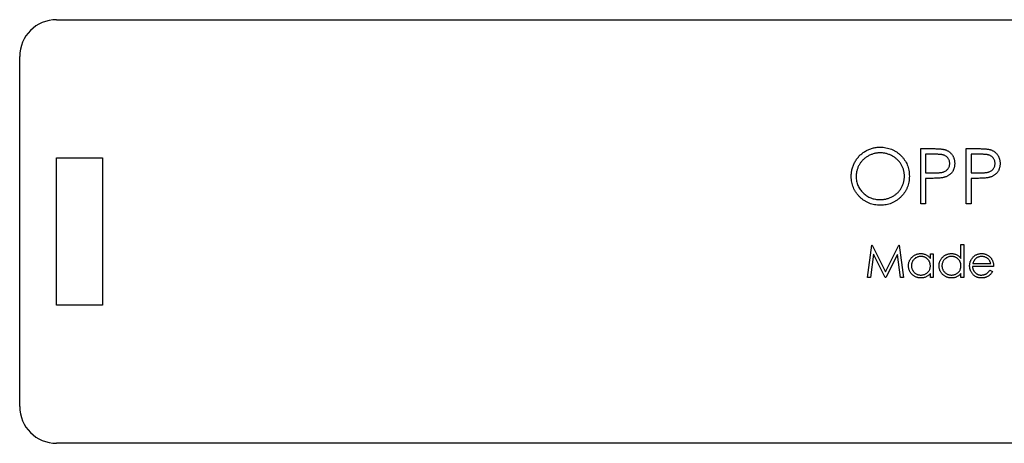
# Model space of a CAD drawing. Header units: millimetres. Extents: x -55 to 55, y -12 to 12.
# Tile 1 of 2: x -55 to -1, y -12 to 12. Entities that reach past the tile are written whole.
import ezdxf

# ---------------------------------------------------------------- set-up
doc = ezdxf.new("R2010")
doc.units = ezdxf.units.MM

msp = doc.modelspace()

# ---------------------------------------------------------------- linework, layer by layer
at = {"color": 7, "linetype": 'Continuous', "lineweight": 25}
for p, q in [((-52.5, 11.5), (52.5, 11.5)), ((-54.5, -9.5), (-54.5, 9.5)), ((-5.596, 4.5), (-5.008, 4.5)), ((-5.596, 1.5), (-5.596, 4.5)), ((-3.135, 4.5), (-2.546, 4.5)), ((-3.135, 1.5), (-3.135, 4.5)), ((-52.5, 4), (-50, 4)), ((-52.5, -4), (-52.5, 4)), ((-50, 4), (-50, -4)), ((-4.778, 4.192), (-5.327, 4.192)), ((-5.327, 4.192), (-5.327, 3.192)), ((-2.317, 4.192), (-2.865, 4.192)), ((-2.865, 4.192), (-2.865, 3.192)), ((-5.327, 3.192), (-4.802, 3.186)), ((-5.327, 2.885), (-5.327, 1.5)), ((-5.112, 2.885), (-5.327, 2.885)), ((-2.865, 3.192), (-2.34, 3.186)), ((-2.865, 2.885), (-2.865, 1.5)), ((-2.651, 2.885), (-2.865, 2.885)), ((-5.327, 1.5), (-5.596, 1.5)), ((-2.865, 1.5), (-3.135, 1.5)), ((-8.481, -2.5), (-8.25, -0.75)), ((-8.25, -0.75), (-8.227, -0.75)), ((-8.227, -0.75), (-7.505, -2.186)), ((-7.505, -2.186), (-6.784, -0.75)), ((-6.784, -0.75), (-6.761, -0.75)), ((-6.761, -0.75), (-6.529, -2.5)), ((-3.41, -0.705), (-3.253, -0.705)), ((-3.41, -1.469), (-3.41, -0.705)), ((-3.253, -0.705), (-3.253, -2.5)), ((-8.155, -1.238), (-8.323, -2.5)), ((-7.521, -2.5), (-8.155, -1.238)), ((-6.854, -1.241), (-7.486, -2.5)), ((-6.687, -2.5), (-6.854, -1.241)), ((-5.071, -1.221), (-4.913, -1.221)), ((-5.071, -1.458), (-5.071, -1.221)), ((-4.913, -1.221), (-4.913, -2.5)), ((-1.638, -1.894), (-2.782, -1.894)), ((-2.766, -1.737), (-1.795, -1.737)), ((-1.845, -2.096), (-1.705, -2.169)), ((-8.323, -2.5), (-8.481, -2.5)), ((-7.486, -2.5), (-7.521, -2.5)), ((-6.529, -2.5), (-6.687, -2.5)), ((-5.071, -2.5), (-5.071, -2.279)), ((-4.913, -2.5), (-5.071, -2.5)), ((-3.41, -2.5), (-3.41, -2.279)), ((-3.253, -2.5), (-3.41, -2.5)), ((-50, -4), (-52.5, -4)), ((52.5, -11.5), (-52.5, -11.5))]:
    msp.add_line(p, q, dxfattribs=at)
for centre, start, end in [((-52.5, 9.5), 90, 180), ((-52.5, -9.5), 180, 270)]:
    msp.add_arc(centre, 2, start, end, dxfattribs=at)
for points, knots in [([(-9.365, 2.987), (-9.365, 3.022), (-9.364, 3.093), (-9.353, 3.199), (-9.337, 3.302), (-9.314, 3.404), (-9.285, 3.503), (-9.249, 3.601), (-9.206, 3.696), (-9.158, 3.79), (-9.104, 3.879), (-9.044, 3.964), (-8.98, 4.045), (-8.911, 4.119), (-8.837, 4.189), (-8.759, 4.254), (-8.676, 4.314), (-8.588, 4.369), (-8.498, 4.418), (-8.404, 4.46), (-8.309, 4.496), (-8.213, 4.526), (-8.114, 4.549), (-8.014, 4.565), (-7.911, 4.576), (-7.842, 4.576), (-7.808, 4.577)], [0, 0, 0, 0, 0.043209, 0.085873, 0.12812, 0.170152, 0.211918, 0.253753, 0.296006, 0.338443, 0.381015, 0.42282, 0.464089, 0.505126, 0.545975, 0.586985, 0.628339, 0.670084, 0.711992, 0.753039, 0.794049, 0.834886, 0.875498, 0.916547, 0.958004, 1, 1, 1, 1]), ([(-7.808, 4.577), (-7.752, 4.576), (-7.643, 4.573), (-7.483, 4.552), (-7.33, 4.515), (-7.183, 4.466), (-7.043, 4.401), (-6.911, 4.323), (-6.785, 4.23), (-6.668, 4.123), (-6.562, 4.007), (-6.467, 3.883), (-6.389, 3.752), (-6.324, 3.615), (-6.273, 3.471), (-6.238, 3.32), (-6.215, 3.163), (-6.213, 3.056), (-6.212, 3.001)], [0, 0, 0, 0, 0.06657, 0.130749, 0.193413, 0.254989, 0.316114, 0.377262, 0.439401, 0.502971, 0.566525, 0.628231, 0.689091, 0.749345, 0.81017, 0.87161, 0.934869, 1, 1, 1, 1]), ([(-5.008, 4.5), (-4.967, 4.5), (-4.89, 4.5), (-4.779, 4.497), (-4.678, 4.494), (-4.587, 4.489), (-4.507, 4.483), (-4.437, 4.475), (-4.377, 4.467), (-4.341, 4.459), (-4.325, 4.455)], [0, 0, 0, 0, 0.176956, 0.339055, 0.486318, 0.618781, 0.735619, 0.838742, 0.926457, 1, 1, 1, 1]), ([(-4.325, 4.455), (-4.304, 4.449), (-4.263, 4.438), (-4.204, 4.416), (-4.148, 4.389), (-4.094, 4.359), (-4.044, 4.323), (-3.996, 4.284), (-3.952, 4.241), (-3.91, 4.193), (-3.872, 4.143), (-3.84, 4.088), (-3.812, 4.03), (-3.789, 3.97), (-3.772, 3.905), (-3.759, 3.838), (-3.751, 3.768), (-3.75, 3.72), (-3.75, 3.695)], [0, 0, 0, 0, 0.062481, 0.12349, 0.183411, 0.243153, 0.302127, 0.36171, 0.421842, 0.482932, 0.544552, 0.605681, 0.66768, 0.729984, 0.794551, 0.860346, 0.928907, 1, 1, 1, 1]), ([(-2.546, 4.5), (-2.506, 4.5), (-2.428, 4.5), (-2.317, 4.497), (-2.216, 4.494), (-2.126, 4.489), (-2.045, 4.483), (-1.975, 4.475), (-1.915, 4.467), (-1.879, 4.459), (-1.863, 4.455)], [0, 0, 0, 0, 0.176956, 0.339055, 0.486318, 0.618781, 0.735619, 0.838742, 0.926457, 1, 1, 1, 1]), ([(-1.863, 4.455), (-1.842, 4.449), (-1.801, 4.438), (-1.742, 4.416), (-1.686, 4.389), (-1.632, 4.359), (-1.582, 4.323), (-1.535, 4.284), (-1.49, 4.241), (-1.449, 4.193), (-1.411, 4.143), (-1.378, 4.088), (-1.351, 4.03), (-1.327, 3.97), (-1.31, 3.905), (-1.298, 3.838), (-1.29, 3.768), (-1.289, 3.72), (-1.288, 3.695)], [0, 0, 0, 0, 0.062481, 0.12349, 0.183411, 0.243153, 0.302127, 0.36171, 0.421842, 0.482932, 0.544552, 0.605681, 0.66768, 0.729984, 0.794551, 0.860346, 0.928907, 1, 1, 1, 1]), ([(-7.794, 4.269), (-7.823, 4.269), (-7.88, 4.268), (-7.964, 4.259), (-8.047, 4.246), (-8.129, 4.228), (-8.21, 4.202), (-8.29, 4.173), (-8.368, 4.138), (-8.445, 4.098), (-8.519, 4.054), (-8.59, 4.005), (-8.656, 3.953), (-8.718, 3.897), (-8.776, 3.837), (-8.83, 3.774), (-8.879, 3.706), (-8.924, 3.636), (-8.965, 3.562), (-9, 3.487), (-9.03, 3.408), (-9.054, 3.328), (-9.073, 3.246), (-9.086, 3.162), (-9.095, 3.076), (-9.096, 3.017), (-9.096, 2.988)], [0, 0, 0, 0, 0.042023, 0.083645, 0.124984, 0.166247, 0.207702, 0.249631, 0.291742, 0.334743, 0.37746, 0.419556, 0.461044, 0.502096, 0.542891, 0.583801, 0.624864, 0.666225, 0.707399, 0.748557, 0.789655, 0.83074, 0.87207, 0.913993, 0.956498, 1, 1, 1, 1]), ([(-6.481, 3.002), (-6.481, 3.031), (-6.482, 3.089), (-6.491, 3.174), (-6.504, 3.257), (-6.522, 3.338), (-6.546, 3.417), (-6.576, 3.494), (-6.611, 3.569), (-6.651, 3.641), (-6.696, 3.711), (-6.746, 3.777), (-6.8, 3.839), (-6.858, 3.899), (-6.92, 3.954), (-6.988, 4.006), (-7.059, 4.054), (-7.134, 4.098), (-7.212, 4.138), (-7.292, 4.173), (-7.373, 4.203), (-7.455, 4.228), (-7.538, 4.246), (-7.623, 4.259), (-7.708, 4.268), (-7.766, 4.269), (-7.794, 4.269)], [0, 0, 0, 0, 0.042915, 0.08513, 0.126473, 0.167453, 0.207976, 0.248249, 0.28875, 0.32967, 0.370537, 0.411129, 0.451819, 0.492406, 0.533486, 0.575263, 0.617441, 0.660672, 0.70394, 0.746868, 0.789079, 0.831104, 0.873238, 0.915166, 0.957381, 1, 1, 1, 1]), ([(-4.019, 3.694), (-4.02, 3.718), (-4.022, 3.766), (-4.038, 3.836), (-4.065, 3.904), (-4.103, 3.966), (-4.148, 4.023), (-4.2, 4.072), (-4.26, 4.112), (-4.316, 4.137), (-4.365, 4.153), (-4.408, 4.164), (-4.456, 4.173), (-4.51, 4.18), (-4.569, 4.186), (-4.634, 4.19), (-4.704, 4.192), (-4.753, 4.192), (-4.778, 4.192)], [0, 0, 0, 0, 0.070044, 0.139238, 0.208197, 0.279173, 0.349987, 0.418354, 0.48761, 0.557411, 0.59533, 0.637964, 0.685913, 0.738185, 0.796103, 0.858517, 0.926658, 1, 1, 1, 1]), ([(-1.558, 3.694), (-1.559, 3.718), (-1.561, 3.766), (-1.577, 3.836), (-1.604, 3.904), (-1.641, 3.966), (-1.686, 4.023), (-1.739, 4.072), (-1.799, 4.112), (-1.854, 4.137), (-1.903, 4.153), (-1.946, 4.164), (-1.995, 4.173), (-2.049, 4.18), (-2.108, 4.186), (-2.173, 4.19), (-2.243, 4.192), (-2.291, 4.192), (-2.317, 4.192)], [0, 0, 0, 0, 0.070044, 0.139238, 0.208197, 0.279173, 0.349987, 0.418354, 0.48761, 0.557411, 0.59533, 0.637964, 0.685913, 0.738185, 0.796103, 0.858517, 0.926658, 1, 1, 1, 1]), ([(-4.802, 3.186), (-4.776, 3.186), (-4.727, 3.186), (-4.655, 3.189), (-4.589, 3.193), (-4.528, 3.199), (-4.472, 3.207), (-4.422, 3.215), (-4.377, 3.227), (-4.325, 3.243), (-4.266, 3.271), (-4.203, 3.31), (-4.149, 3.361), (-4.102, 3.418), (-4.065, 3.481), (-4.038, 3.549), (-4.022, 3.62), (-4.02, 3.669), (-4.019, 3.694)], [0, 0, 0, 0, 0.072538, 0.140034, 0.202496, 0.260575, 0.313228, 0.361583, 0.404878, 0.444127, 0.5164, 0.586507, 0.655085, 0.724384, 0.793974, 0.861638, 0.930111, 1, 1, 1, 1]), ([(-3.75, 3.695), (-3.75, 3.671), (-3.751, 3.622), (-3.76, 3.552), (-3.771, 3.484), (-3.789, 3.42), (-3.812, 3.36), (-3.839, 3.302), (-3.871, 3.248), (-3.909, 3.197), (-3.95, 3.15), (-3.996, 3.107), (-4.045, 3.068), (-4.098, 3.033), (-4.156, 3.002), (-4.217, 2.975), (-4.281, 2.952), (-4.326, 2.94), (-4.349, 2.934)], [0, 0, 0, 0, 0.070119, 0.137192, 0.202016, 0.264631, 0.326117, 0.38601, 0.445812, 0.505298, 0.564633, 0.624283, 0.683902, 0.743953, 0.805388, 0.868388, 0.933084, 1, 1, 1, 1]), ([(-2.34, 3.186), (-2.314, 3.186), (-2.265, 3.186), (-2.193, 3.189), (-2.127, 3.193), (-2.066, 3.199), (-2.011, 3.207), (-1.96, 3.215), (-1.915, 3.227), (-1.863, 3.243), (-1.805, 3.271), (-1.741, 3.31), (-1.687, 3.361), (-1.641, 3.418), (-1.604, 3.481), (-1.577, 3.549), (-1.561, 3.62), (-1.559, 3.669), (-1.558, 3.694)], [0, 0, 0, 0, 0.072538, 0.140034, 0.202496, 0.260575, 0.313228, 0.361583, 0.404878, 0.444127, 0.5164, 0.586507, 0.655085, 0.724384, 0.793974, 0.861638, 0.930111, 1, 1, 1, 1]), ([(-1.288, 3.695), (-1.289, 3.671), (-1.29, 3.622), (-1.298, 3.552), (-1.309, 3.484), (-1.327, 3.42), (-1.35, 3.36), (-1.377, 3.302), (-1.41, 3.248), (-1.447, 3.197), (-1.489, 3.15), (-1.534, 3.107), (-1.584, 3.068), (-1.637, 3.033), (-1.694, 3.002), (-1.755, 2.975), (-1.82, 2.952), (-1.864, 2.94), (-1.887, 2.934)], [0, 0, 0, 0, 0.070119, 0.137192, 0.202016, 0.264631, 0.326117, 0.38601, 0.445812, 0.505298, 0.564633, 0.624283, 0.683902, 0.743953, 0.805388, 0.868388, 0.933084, 1, 1, 1, 1]), ([(-7.784, 1.423), (-7.838, 1.424), (-7.945, 1.427), (-8.103, 1.449), (-8.254, 1.485), (-8.398, 1.535), (-8.536, 1.6), (-8.667, 1.679), (-8.792, 1.772), (-8.909, 1.879), (-9.016, 1.995), (-9.109, 2.119), (-9.188, 2.249), (-9.253, 2.385), (-9.304, 2.527), (-9.339, 2.675), (-9.361, 2.829), (-9.364, 2.934), (-9.365, 2.987)], [0, 0, 0, 0, 0.065819, 0.129747, 0.192072, 0.253459, 0.31457, 0.37628, 0.439026, 0.503267, 0.567493, 0.629705, 0.691, 0.751452, 0.812004, 0.87315, 0.935635, 1, 1, 1, 1]), ([(-9.096, 2.988), (-9.095, 2.945), (-9.093, 2.859), (-9.074, 2.734), (-9.045, 2.614), (-9.002, 2.5), (-8.949, 2.39), (-8.883, 2.285), (-8.805, 2.186), (-8.716, 2.093), (-8.619, 2.009), (-8.516, 1.934), (-8.408, 1.871), (-8.294, 1.82), (-8.176, 1.78), (-8.053, 1.752), (-7.926, 1.733), (-7.839, 1.732), (-7.794, 1.731)], [0, 0, 0, 0, 0.064504, 0.126899, 0.187747, 0.24815, 0.308586, 0.369583, 0.431827, 0.49618, 0.560668, 0.623504, 0.68526, 0.746537, 0.808327, 0.870486, 0.934317, 1, 1, 1, 1]), ([(-7.794, 1.731), (-7.765, 1.731), (-7.706, 1.732), (-7.618, 1.74), (-7.533, 1.753), (-7.448, 1.772), (-7.366, 1.796), (-7.285, 1.823), (-7.206, 1.858), (-7.129, 1.897), (-7.055, 1.941), (-6.984, 1.988), (-6.919, 2.04), (-6.856, 2.095), (-6.798, 2.154), (-6.745, 2.217), (-6.696, 2.285), (-6.651, 2.355), (-6.611, 2.429), (-6.576, 2.505), (-6.546, 2.583), (-6.523, 2.663), (-6.504, 2.745), (-6.491, 2.829), (-6.482, 2.914), (-6.481, 2.973), (-6.481, 3.002)], [0, 0, 0, 0, 0.043633, 0.086538, 0.129177, 0.171436, 0.213416, 0.255266, 0.297369, 0.339941, 0.382347, 0.423953, 0.464871, 0.505572, 0.546003, 0.586568, 0.627065, 0.668271, 0.709549, 0.750428, 0.791096, 0.832027, 0.873136, 0.914611, 0.956956, 1, 1, 1, 1]), ([(-6.212, 3.001), (-6.213, 2.947), (-6.215, 2.841), (-6.238, 2.685), (-6.273, 2.535), (-6.323, 2.391), (-6.388, 2.253), (-6.467, 2.122), (-6.561, 1.997), (-6.667, 1.881), (-6.783, 1.773), (-6.908, 1.68), (-7.038, 1.6), (-7.175, 1.536), (-7.318, 1.484), (-7.468, 1.45), (-7.624, 1.427), (-7.73, 1.424), (-7.784, 1.423)], [0, 0, 0, 0, 0.065227, 0.128569, 0.19032, 0.251378, 0.312388, 0.373789, 0.436431, 0.500567, 0.564687, 0.627136, 0.688455, 0.749246, 0.810155, 0.871671, 0.934773, 1, 1, 1, 1]), ([(-4.349, 2.934), (-4.367, 2.93), (-4.409, 2.921), (-4.476, 2.911), (-4.555, 2.903), (-4.645, 2.897), (-4.746, 2.891), (-4.858, 2.887), (-4.982, 2.885), (-5.068, 2.885), (-5.112, 2.885)], [0, 0, 0, 0, 0.0751731, 0.1647463, 0.2680169, 0.3859119, 0.5177895, 0.663691, 0.8244132, 1, 1, 1, 1]), ([(-1.887, 2.934), (-1.906, 2.93), (-1.947, 2.921), (-2.015, 2.911), (-2.094, 2.903), (-2.184, 2.897), (-2.285, 2.891), (-2.397, 2.887), (-2.52, 2.885), (-2.606, 2.885), (-2.651, 2.885)], [0, 0, 0, 0, 0.075173, 0.164746, 0.268017, 0.385912, 0.517789, 0.663691, 0.824413, 1, 1, 1, 1]), ([(-6.26, -1.857), (-6.259, -1.835), (-6.258, -1.791), (-6.249, -1.726), (-6.233, -1.664), (-6.211, -1.604), (-6.183, -1.547), (-6.149, -1.492), (-6.109, -1.44), (-6.063, -1.391), (-6.013, -1.346), (-5.96, -1.307), (-5.904, -1.273), (-5.846, -1.246), (-5.785, -1.225), (-5.721, -1.209), (-5.655, -1.201), (-5.611, -1.199), (-5.588, -1.199)], [0, 0, 0, 0, 0.063775, 0.126079, 0.186904, 0.247574, 0.308003, 0.369132, 0.432033, 0.496791, 0.561611, 0.624914, 0.686726, 0.748079, 0.809582, 0.871631, 0.934886, 1, 1, 1, 1]), ([(-5.586, -1.356), (-5.609, -1.357), (-5.654, -1.358), (-5.721, -1.371), (-5.784, -1.392), (-5.845, -1.42), (-5.901, -1.456), (-5.951, -1.5), (-5.996, -1.55), (-6.034, -1.606), (-6.065, -1.666), (-6.086, -1.729), (-6.1, -1.793), (-6.102, -1.837), (-6.103, -1.859)], [0, 0, 0, 0, 0.085921, 0.169593, 0.252476, 0.336244, 0.419505, 0.502036, 0.584775, 0.669846, 0.754185, 0.836658, 0.91801, 1, 1, 1, 1]), ([(-5.588, -1.199), (-5.562, -1.199), (-5.511, -1.201), (-5.436, -1.213), (-5.365, -1.232), (-5.298, -1.259), (-5.234, -1.295), (-5.175, -1.34), (-5.119, -1.395), (-5.087, -1.436), (-5.071, -1.458)], [0, 0, 0, 0, 0.129862, 0.254654, 0.376015, 0.495255, 0.614798, 0.738106, 0.865196, 1, 1, 1, 1]), ([(-5.071, -1.863), (-5.071, -1.846), (-5.072, -1.811), (-5.079, -1.76), (-5.091, -1.711), (-5.107, -1.664), (-5.128, -1.62), (-5.154, -1.578), (-5.184, -1.538), (-5.219, -1.501), (-5.257, -1.467), (-5.297, -1.437), (-5.34, -1.412), (-5.385, -1.391), (-5.432, -1.375), (-5.482, -1.364), (-5.533, -1.357), (-5.568, -1.356), (-5.586, -1.356)], [0, 0, 0, 0, 0.065634, 0.129188, 0.191219, 0.251913, 0.312507, 0.373494, 0.435152, 0.498741, 0.562095, 0.624187, 0.685476, 0.746097, 0.807612, 0.869967, 0.933951, 1, 1, 1, 1]), ([(-4.599, -1.857), (-4.599, -1.835), (-4.597, -1.791), (-4.588, -1.726), (-4.573, -1.664), (-4.551, -1.604), (-4.523, -1.547), (-4.489, -1.492), (-4.449, -1.44), (-4.403, -1.391), (-4.353, -1.346), (-4.3, -1.307), (-4.244, -1.273), (-4.185, -1.246), (-4.125, -1.225), (-4.061, -1.209), (-3.995, -1.201), (-3.95, -1.199), (-3.928, -1.199)], [0, 0, 0, 0, 0.063775, 0.126079, 0.186904, 0.247574, 0.308003, 0.369132, 0.432033, 0.496791, 0.561611, 0.624914, 0.686726, 0.748079, 0.809582, 0.871631, 0.934886, 1, 1, 1, 1]), ([(-3.926, -1.356), (-3.949, -1.357), (-3.994, -1.358), (-4.06, -1.371), (-4.124, -1.392), (-4.185, -1.42), (-4.241, -1.456), (-4.291, -1.5), (-4.336, -1.55), (-4.374, -1.606), (-4.404, -1.666), (-4.426, -1.729), (-4.44, -1.793), (-4.442, -1.837), (-4.442, -1.859)], [0, 0, 0, 0, 0.085921, 0.169593, 0.252476, 0.336244, 0.419505, 0.502036, 0.584775, 0.669846, 0.754185, 0.836658, 0.91801, 1, 1, 1, 1]), ([(-3.928, -1.199), (-3.902, -1.2), (-3.85, -1.201), (-3.775, -1.214), (-3.704, -1.235), (-3.637, -1.265), (-3.574, -1.303), (-3.514, -1.35), (-3.459, -1.405), (-3.427, -1.447), (-3.41, -1.469)], [0, 0, 0, 0, 0.128884, 0.252985, 0.37421, 0.494102, 0.614753, 0.738511, 0.866243, 1, 1, 1, 1]), ([(-3.41, -1.863), (-3.411, -1.846), (-3.412, -1.811), (-3.419, -1.76), (-3.43, -1.711), (-3.447, -1.664), (-3.468, -1.62), (-3.493, -1.578), (-3.524, -1.538), (-3.559, -1.501), (-3.597, -1.467), (-3.637, -1.437), (-3.68, -1.412), (-3.725, -1.391), (-3.772, -1.375), (-3.821, -1.364), (-3.873, -1.357), (-3.908, -1.356), (-3.926, -1.356)], [0, 0, 0, 0, 0.065634, 0.129188, 0.191219, 0.251913, 0.312507, 0.373494, 0.435152, 0.498741, 0.562095, 0.624187, 0.685476, 0.746097, 0.807612, 0.869967, 0.933951, 1, 1, 1, 1]), ([(-2.939, -1.864), (-2.939, -1.844), (-2.938, -1.805), (-2.931, -1.748), (-2.919, -1.692), (-2.903, -1.637), (-2.882, -1.585), (-2.857, -1.533), (-2.827, -1.484), (-2.804, -1.453), (-2.792, -1.437)], [0, 0, 0, 0, 0.128045, 0.253768, 0.377428, 0.500551, 0.623296, 0.746578, 0.872348, 1, 1, 1, 1]), ([(-2.792, -1.437), (-2.776, -1.418), (-2.745, -1.381), (-2.692, -1.332), (-2.635, -1.291), (-2.574, -1.257), (-2.509, -1.231), (-2.44, -1.212), (-2.367, -1.201), (-2.317, -1.2), (-2.292, -1.199)], [0, 0, 0, 0, 0.128835, 0.253589, 0.374643, 0.49534, 0.616325, 0.739759, 0.866842, 1, 1, 1, 1]), ([(-2.613, -1.476), (-2.622, -1.483), (-2.639, -1.498), (-2.661, -1.525), (-2.683, -1.553), (-2.703, -1.585), (-2.721, -1.619), (-2.737, -1.656), (-2.753, -1.695), (-2.761, -1.723), (-2.766, -1.737)], [0, 0, 0, 0, 0.109984, 0.22258, 0.3385, 0.458709, 0.585535, 0.717518, 0.854667, 1, 1, 1, 1]), ([(-2.284, -1.356), (-2.3, -1.356), (-2.331, -1.357), (-2.376, -1.362), (-2.42, -1.372), (-2.462, -1.385), (-2.503, -1.402), (-2.542, -1.422), (-2.579, -1.447), (-2.602, -1.466), (-2.613, -1.476)], [0, 0, 0, 0, 0.131092, 0.259141, 0.384162, 0.505992, 0.629098, 0.750669, 0.874039, 1, 1, 1, 1]), ([(-2.292, -1.199), (-2.266, -1.199), (-2.214, -1.201), (-2.139, -1.213), (-2.068, -1.233), (-2.001, -1.26), (-1.939, -1.296), (-1.88, -1.34), (-1.825, -1.391), (-1.793, -1.43), (-1.777, -1.45)], [0, 0, 0, 0, 0.13204, 0.259033, 0.38188, 0.502258, 0.622752, 0.744743, 0.870109, 1, 1, 1, 1]), ([(-1.795, -1.737), (-1.801, -1.716), (-1.812, -1.676), (-1.835, -1.621), (-1.861, -1.571), (-1.892, -1.529), (-1.927, -1.491), (-1.967, -1.457), (-2.012, -1.428), (-2.062, -1.403), (-2.115, -1.381), (-2.17, -1.367), (-2.227, -1.357), (-2.265, -1.356), (-2.284, -1.356)], [0, 0, 0, 0, 0.09624, 0.185231, 0.267501, 0.3444, 0.419595, 0.496891, 0.576638, 0.660268, 0.745387, 0.83004, 0.914474, 1, 1, 1, 1]), ([(-1.777, -1.45), (-1.766, -1.466), (-1.744, -1.496), (-1.716, -1.545), (-1.692, -1.596), (-1.673, -1.651), (-1.658, -1.707), (-1.646, -1.767), (-1.64, -1.83), (-1.638, -1.872), (-1.638, -1.894)], [0, 0, 0, 0, 0.1185218, 0.2362548, 0.3561744, 0.4772497, 0.6015399, 0.7296184, 0.8621583, 1, 1, 1, 1]), ([(-5.593, -2.522), (-5.615, -2.522), (-5.66, -2.521), (-5.725, -2.511), (-5.789, -2.496), (-5.849, -2.475), (-5.907, -2.447), (-5.963, -2.414), (-6.015, -2.375), (-6.065, -2.329), (-6.111, -2.28), (-6.151, -2.228), (-6.184, -2.172), (-6.212, -2.114), (-6.233, -2.054), (-6.248, -1.99), (-6.258, -1.925), (-6.259, -1.88), (-6.26, -1.857)], [0, 0, 0, 0, 0.06462, 0.127433, 0.189004, 0.24993, 0.310668, 0.372329, 0.434939, 0.499576, 0.564191, 0.626735, 0.688109, 0.749294, 0.810331, 0.871901, 0.935046, 1, 1, 1, 1]), ([(-6.103, -1.859), (-6.102, -1.881), (-6.1, -1.924), (-6.086, -1.989), (-6.064, -2.051), (-6.033, -2.112), (-5.995, -2.168), (-5.951, -2.219), (-5.9, -2.263), (-5.843, -2.3), (-5.783, -2.329), (-5.719, -2.35), (-5.654, -2.363), (-5.61, -2.365), (-5.587, -2.365)], [0, 0, 0, 0, 0.081589, 0.162859, 0.245484, 0.330807, 0.416493, 0.499893, 0.583048, 0.667158, 0.751312, 0.833785, 0.916256, 1, 1, 1, 1]), ([(-5.587, -2.365), (-5.565, -2.365), (-5.519, -2.363), (-5.453, -2.35), (-5.388, -2.329), (-5.326, -2.3), (-5.268, -2.265), (-5.217, -2.223), (-5.173, -2.174), (-5.136, -2.12), (-5.107, -2.061), (-5.085, -1.998), (-5.073, -1.932), (-5.071, -1.887), (-5.071, -1.863)], [0, 0, 0, 0, 0.0848024, 0.1686635, 0.2525519, 0.3382397, 0.4231027, 0.5055561, 0.5861757, 0.6671357, 0.7484992, 0.8304524, 0.9134557, 1, 1, 1, 1]), ([(-3.933, -2.522), (-3.955, -2.522), (-4, -2.521), (-4.065, -2.511), (-4.128, -2.496), (-4.189, -2.475), (-4.247, -2.447), (-4.302, -2.414), (-4.355, -2.375), (-4.405, -2.329), (-4.45, -2.28), (-4.49, -2.228), (-4.524, -2.172), (-4.552, -2.114), (-4.573, -2.054), (-4.588, -1.99), (-4.598, -1.925), (-4.599, -1.88), (-4.599, -1.857)], [0, 0, 0, 0, 0.06462, 0.127433, 0.189004, 0.24993, 0.310668, 0.372329, 0.434939, 0.499576, 0.564191, 0.626735, 0.688109, 0.749294, 0.810331, 0.871901, 0.935046, 1, 1, 1, 1]), ([(-4.442, -1.859), (-4.441, -1.881), (-4.44, -1.924), (-4.426, -1.989), (-4.404, -2.051), (-4.373, -2.112), (-4.335, -2.168), (-4.29, -2.219), (-4.239, -2.263), (-4.183, -2.3), (-4.123, -2.329), (-4.059, -2.35), (-3.994, -2.363), (-3.949, -2.365), (-3.927, -2.365)], [0, 0, 0, 0, 0.081589, 0.162859, 0.245484, 0.330807, 0.416493, 0.499893, 0.583048, 0.667158, 0.751312, 0.833785, 0.916256, 1, 1, 1, 1]), ([(-3.927, -2.365), (-3.904, -2.365), (-3.859, -2.363), (-3.792, -2.35), (-3.728, -2.329), (-3.666, -2.3), (-3.608, -2.265), (-3.556, -2.223), (-3.513, -2.174), (-3.475, -2.12), (-3.446, -2.061), (-3.425, -1.998), (-3.413, -1.932), (-3.411, -1.887), (-3.41, -1.863)], [0, 0, 0, 0, 0.0848024, 0.1686635, 0.2525519, 0.3382397, 0.4231027, 0.5055561, 0.5861757, 0.6671357, 0.7484992, 0.8304524, 0.9134557, 1, 1, 1, 1]), ([(-2.296, -2.522), (-2.32, -2.522), (-2.368, -2.521), (-2.438, -2.511), (-2.504, -2.495), (-2.565, -2.473), (-2.623, -2.445), (-2.676, -2.41), (-2.725, -2.369), (-2.769, -2.321), (-2.809, -2.27), (-2.844, -2.217), (-2.873, -2.162), (-2.897, -2.106), (-2.916, -2.048), (-2.93, -1.988), (-2.937, -1.927), (-2.939, -1.885), (-2.939, -1.864)], [0, 0, 0, 0, 0.071579, 0.139629, 0.204797, 0.268135, 0.329814, 0.391301, 0.453434, 0.516552, 0.579631, 0.641119, 0.701294, 0.76081, 0.819932, 0.87892, 0.938983, 1, 1, 1, 1]), ([(-2.782, -1.894), (-2.781, -1.911), (-2.78, -1.944), (-2.773, -1.993), (-2.762, -2.039), (-2.746, -2.082), (-2.727, -2.124), (-2.704, -2.163), (-2.676, -2.199), (-2.645, -2.234), (-2.611, -2.264), (-2.575, -2.292), (-2.536, -2.315), (-2.496, -2.333), (-2.454, -2.348), (-2.409, -2.358), (-2.363, -2.364), (-2.331, -2.365), (-2.315, -2.365)], [0, 0, 0, 0, 0.0683846, 0.1344756, 0.1983911, 0.2607535, 0.3218292, 0.3830372, 0.4446531, 0.507398, 0.5698252, 0.6307776, 0.6909287, 0.7509451, 0.8110495, 0.8723309, 0.9350041, 1, 1, 1, 1]), ([(-2.315, -2.365), (-2.3, -2.365), (-2.269, -2.364), (-2.222, -2.359), (-2.177, -2.349), (-2.132, -2.336), (-2.089, -2.32), (-2.05, -2.301), (-2.013, -2.28), (-1.979, -2.256), (-1.946, -2.227), (-1.913, -2.19), (-1.878, -2.146), (-1.856, -2.114), (-1.845, -2.096)], [0, 0, 0, 0, 0.082592, 0.163879, 0.245659, 0.327726, 0.40861, 0.485749, 0.559169, 0.630268, 0.705306, 0.792065, 0.889796, 1, 1, 1, 1]), ([(-5.071, -2.279), (-5.088, -2.299), (-5.123, -2.338), (-5.181, -2.389), (-5.242, -2.431), (-5.306, -2.465), (-5.373, -2.491), (-5.444, -2.509), (-5.517, -2.521), (-5.567, -2.522), (-5.593, -2.522)], [0, 0, 0, 0, 0.134298, 0.262085, 0.38627, 0.507165, 0.6273, 0.748145, 0.87237, 1, 1, 1, 1]), ([(-3.41, -2.279), (-3.428, -2.299), (-3.463, -2.338), (-3.52, -2.389), (-3.581, -2.431), (-3.646, -2.465), (-3.713, -2.491), (-3.784, -2.509), (-3.857, -2.521), (-3.907, -2.522), (-3.933, -2.522)], [0, 0, 0, 0, 0.134298, 0.262085, 0.38627, 0.507165, 0.6273, 0.748145, 0.87237, 1, 1, 1, 1]), ([(-1.705, -2.169), (-1.716, -2.189), (-1.738, -2.228), (-1.775, -2.28), (-1.814, -2.328), (-1.857, -2.369), (-1.901, -2.404), (-1.949, -2.435), (-1.999, -2.462), (-2.052, -2.484), (-2.108, -2.501), (-2.168, -2.514), (-2.231, -2.521), (-2.274, -2.522), (-2.296, -2.522)], [0, 0, 0, 0, 0.09337, 0.181661, 0.265874, 0.346355, 0.4246, 0.501903, 0.579992, 0.658443, 0.738672, 0.821894, 0.908801, 1, 1, 1, 1])]:
    msp.add_open_spline(points, degree=3, knots=knots, dxfattribs=at)

doc.saveas('drawing.dxf')
